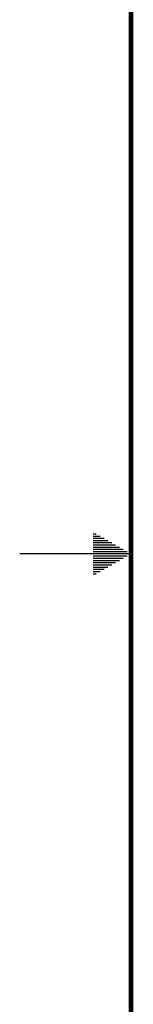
# Model space of a CAD drawing. Header units: inches. Extents: x 0 to 34, y 0 to 22.
# Tile 3 of 32: x 0 to 0.5, y 9 to 13.4. Entities that reach past the tile are written whole.
import ezdxf

# ---------------------------------------------------------------- set-up
doc = ezdxf.new("R2010")
doc.units = ezdxf.units.IN
doc.header["$LTSCALE"] = 1.87
doc.header["$MEASUREMENT"] = 0
doc.layers.get('0').update_dxf_attribs({"linetype": 'CONTINUOUS'})

msp = doc.modelspace()

# ---------------------------------------------------------------- linework, layer by layer
at = {"color": 2, "linetype": 'CONTINUOUS'}
for p, q in [((0.3303, 11.09), (0.3441, 11.09)), ((0.3303, 11.08), (0.3614, 11.08)), ((0.3303, 11.07), (0.3788, 11.07)), ((0.3303, 11.06), (0.3961, 11.06)), ((0.3303, 11.05), (0.4134, 11.05)), ((0.3303, 11.04), (0.4307, 11.04)), ((0.3303, 11.03), (0.448, 11.03)), ((0.3303, 11.02), (0.4654, 11.02)), ((0.5, 11), (0, 11)), ((0.3303, 11.01), (0.4827, 11.01)), ((0.3303, 10.99), (0.4827, 10.99)), ((0.3303, 10.98), (0.4654, 10.98)), ((0.3303, 10.97), (0.448, 10.97)), ((0.3303, 10.96), (0.4307, 10.96)), ((0.3303, 10.95), (0.4134, 10.95)), ((0.3303, 10.94), (0.3961, 10.94)), ((0.3303, 10.93), (0.3788, 10.93)), ((0.3303, 10.92), (0.3614, 10.92)), ((0.3303, 10.91), (0.3441, 10.91))]:
    msp.add_line(p, q, dxfattribs=at)
at = {"color": 7, "linetype": 'CONTINUOUS', "const_width": 0.02}
msp.add_lwpolyline([(0.5, 21.5), (0.5, 0.5)], dxfattribs=at)

doc.saveas('drawing.dxf')
